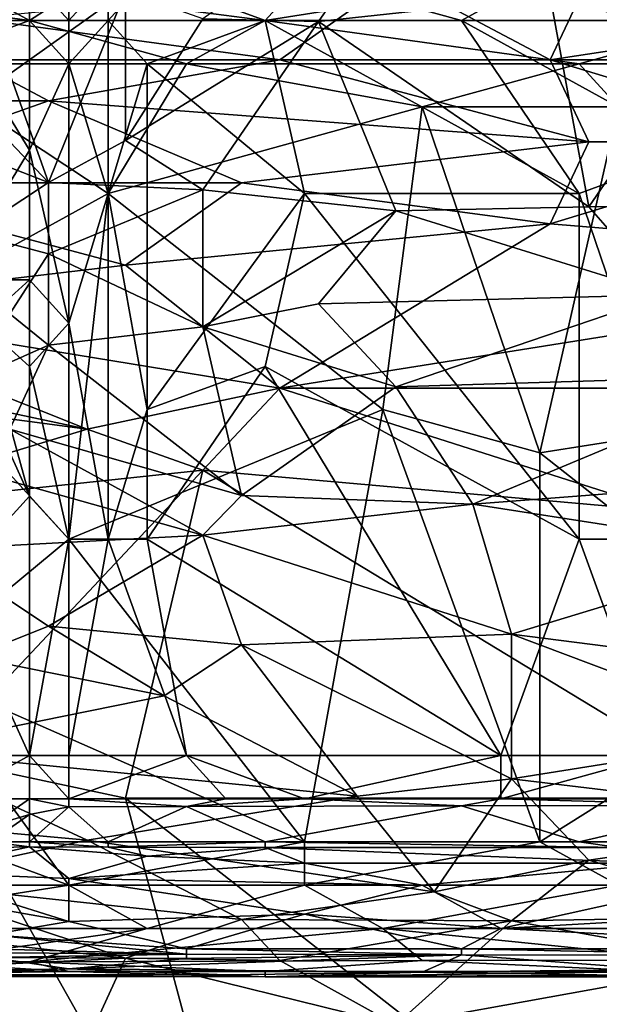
# Model space of a CAD drawing. Extents: x -0.375 to 0.375, y -0.309 to 0.309.
# Tile 100 of 226: x -0.183 to -0.151, y 0.156 to 0.21. Entities that reach past the tile are written whole.
import ezdxf

# ---------------------------------------------------------------- set-up
doc = ezdxf.new("R2010")
doc.units = 0

msp = doc.modelspace()

# ---------------------------------------------------------------- linework, layer by layer
for points in [[(-0.172636, 0.210034, 0.806705), (-0.166323, 0.209893, 0.806569), (-0.160009, 0.218984, 0.820257)], [(-0.166323, 0.209893, 0.806569), (-0.153695, 0.211277, 0.808504), (-0.160009, 0.218984, 0.820257)], [(-0.153695, 0.211277, 0.808504), (-0.145276, 0.208979, 0.804633), (-0.149486, 0.216747, 0.816823)], [(-0.179947, 0.214667, 0.355437), (-0.179947, 0.20995, 0.354046), (-0.182088, 0.212308, 0.353591)], [(-0.179947, 0.214667, 0.355437), (-0.177805, 0.212308, 0.354922), (-0.179947, 0.20995, 0.354046)], [(-0.182088, 0.20995, 0.353197), (-0.186371, 0.212308, 0.350879), (-0.182088, 0.212308, 0.353591)], [(-0.186371, 0.20995, 0.350547), (-0.186371, 0.212308, 0.350879), (-0.182088, 0.20995, 0.353197)], [(-0.185264, 0.210067, 0.450405), (-0.162113, 0.212272, 0.450838), (-0.168427, 0.207797, 0.449093)], [(-0.182088, 0.20995, 0.353197), (-0.182088, 0.212308, 0.353591), (-0.179947, 0.20995, 0.354046)], [(-0.179947, 0.20995, 0.354046), (-0.177805, 0.212308, 0.354922), (-0.177805, 0.20995, 0.354429)], [(-0.177805, 0.20995, 0.354429), (-0.175664, 0.212308, 0.355015), (-0.169239, 0.20995, 0.354312)], [(-0.175664, 0.212308, 0.355015), (-0.177805, 0.20995, 0.354429), (-0.177805, 0.212308, 0.354922)], [(-0.169239, 0.20995, 0.354312), (-0.175664, 0.212308, 0.355015), (-0.167098, 0.212308, 0.354598)], [(-0.169239, 0.20995, 0.354312), (-0.167098, 0.212308, 0.354598), (-0.158531, 0.20995, 0.35427)], [(-0.162113, 0.212272, 0.450838), (-0.153695, 0.207797, 0.44877), (-0.168427, 0.207797, 0.449093)], [(-0.158531, 0.20995, 0.35427), (-0.167098, 0.212308, 0.354598), (-0.154248, 0.212308, 0.35448)], [(-0.15159, 0.212272, 0.450444), (-0.153695, 0.207797, 0.44877), (-0.162113, 0.212272, 0.450838)], [(-0.158531, 0.20995, 0.35427), (-0.154248, 0.212308, 0.35448), (-0.141399, 0.20995, 0.354267)], [(-0.141399, 0.20995, 0.354267), (-0.154248, 0.212308, 0.35448), (-0.139258, 0.212308, 0.354432)], [(-0.153695, 0.207797, 0.44877), (-0.15159, 0.212272, 0.450444), (-0.138963, 0.210034, 0.449167)], [(-0.201362, 0.20995, 0.449639), (-0.182088, 0.20995, 0.449585), (-0.192796, 0.21144, 0.447849)], [(-0.192796, 0.21144, 0.447849), (-0.182088, 0.20995, 0.449585), (-0.179947, 0.211342, 0.447849)], [(-0.185264, 0.210034, 0.804172), (-0.18316, 0.207041, 0.800761), (-0.176846, 0.211543, 0.808504)], [(-0.181055, 0.201108, 0.793019), (-0.176846, 0.211543, 0.808504), (-0.18316, 0.207041, 0.800761)], [(-0.182088, 0.20995, 0.449585), (-0.169239, 0.20995, 0.449578), (-0.179947, 0.211342, 0.447849)], [(-0.181055, 0.201108, 0.793019), (-0.176846, 0.20341, 0.79689), (-0.176846, 0.211543, 0.808504)], [(-0.179947, 0.211342, 0.447849), (-0.169239, 0.20995, 0.449578), (-0.160673, 0.211316, 0.447849)], [(-0.176846, 0.211543, 0.808504), (-0.176846, 0.20341, 0.79689), (-0.172636, 0.210034, 0.806705)], [(-0.169239, 0.20995, 0.449578), (-0.143541, 0.20995, 0.449589), (-0.160673, 0.211316, 0.447849)], [(-0.153695, 0.211277, 0.808504), (-0.166323, 0.209893, 0.806569), (-0.15159, 0.199777, 0.791083)], [(-0.160673, 0.211316, 0.447849), (-0.143541, 0.20995, 0.449589), (-0.137116, 0.21134, 0.447849)], [(-0.15159, 0.199777, 0.791083), (-0.145276, 0.208979, 0.804633), (-0.153695, 0.211277, 0.808504)], [(-0.185264, 0.207797, 0.449368), (-0.185264, 0.210067, 0.450405), (-0.168427, 0.207797, 0.449093)], [(-0.172636, 0.210034, 0.806705), (-0.176846, 0.20341, 0.79689), (-0.166323, 0.209893, 0.806569)], [(-0.153695, 0.207797, 0.44877), (-0.138963, 0.210034, 0.449167), (-0.126335, 0.207797, 0.448193)], [(-0.188513, 0.207591, 0.449903), (-0.182088, 0.20995, 0.449585), (-0.201362, 0.20995, 0.449639)], [(-0.188513, 0.207591, 0.449903), (-0.173522, 0.207591, 0.449924), (-0.182088, 0.20995, 0.449585)], [(-0.182088, 0.202874, 0.352754), (-0.186371, 0.20995, 0.350547), (-0.182088, 0.20995, 0.353197)], [(-0.186371, 0.20995, 0.350547), (-0.182088, 0.202874, 0.352754), (-0.186371, 0.195798, 0.349755)], [(-0.173522, 0.207591, 0.449924), (-0.169239, 0.20995, 0.449578), (-0.182088, 0.20995, 0.449585)], [(-0.179947, 0.207591, 0.353897), (-0.182088, 0.20995, 0.353197), (-0.179947, 0.20995, 0.354046)], [(-0.182088, 0.202874, 0.352754), (-0.182088, 0.20995, 0.353197), (-0.179947, 0.207591, 0.353897)], [(-0.179947, 0.207591, 0.353897), (-0.179947, 0.20995, 0.354046), (-0.177805, 0.20995, 0.354429)], [(-0.177805, 0.200515, 0.354163), (-0.179947, 0.207591, 0.353897), (-0.177805, 0.20995, 0.354429)], [(-0.175664, 0.207591, 0.354362), (-0.177805, 0.20995, 0.354429), (-0.169239, 0.20995, 0.354312)], [(-0.177805, 0.200515, 0.354163), (-0.177805, 0.20995, 0.354429), (-0.175664, 0.207591, 0.354362)], [(-0.166323, 0.209893, 0.806569), (-0.176846, 0.20341, 0.79689), (-0.172636, 0.200715, 0.793019)], [(-0.167098, 0.200515, 0.35432), (-0.175664, 0.207591, 0.354362), (-0.169239, 0.20995, 0.354312)], [(-0.173522, 0.207591, 0.449924), (-0.152107, 0.207591, 0.44991), (-0.169239, 0.20995, 0.449578)], [(-0.172636, 0.200715, 0.793019), (-0.162113, 0.19956, 0.791083), (-0.166323, 0.209893, 0.806569)], [(-0.152107, 0.207591, 0.44991), (-0.143541, 0.20995, 0.449589), (-0.169239, 0.20995, 0.449578)], [(-0.152107, 0.200515, 0.354293), (-0.169239, 0.20995, 0.354312), (-0.158531, 0.20995, 0.35427)], [(-0.169239, 0.20995, 0.354312), (-0.152107, 0.200515, 0.354293), (-0.167098, 0.200515, 0.35432)], [(-0.166323, 0.209893, 0.806569), (-0.162113, 0.19956, 0.791083), (-0.15159, 0.199777, 0.791083)], [(-0.145682, 0.202874, 0.354311), (-0.158531, 0.20995, 0.35427), (-0.141399, 0.20995, 0.354267)], [(-0.152107, 0.200515, 0.354293), (-0.158531, 0.20995, 0.35427), (-0.145682, 0.202874, 0.354311)], [(-0.152107, 0.207591, 0.44991), (-0.143541, 0.207591, 0.449928), (-0.143541, 0.20995, 0.449589)], [(-0.145276, 0.208979, 0.804633), (-0.15159, 0.199777, 0.791083), (-0.128439, 0.200172, 0.791083)], [(-0.199997, 0.20556, 0.448582), (-0.185264, 0.207797, 0.449368), (-0.181055, 0.20556, 0.448494)], [(-0.190655, 0.19344, 0.449918), (-0.177805, 0.200515, 0.449921), (-0.188513, 0.207591, 0.449903)], [(-0.177805, 0.200515, 0.449921), (-0.173522, 0.207591, 0.449924), (-0.188513, 0.207591, 0.449903)], [(-0.185264, 0.207797, 0.449368), (-0.168427, 0.207797, 0.449093), (-0.181055, 0.20556, 0.448494)], [(-0.179947, 0.19344, 0.353584), (-0.182088, 0.202874, 0.352754), (-0.179947, 0.207591, 0.353897)], [(-0.168427, 0.207797, 0.449093), (-0.15159, 0.203322, 0.447509), (-0.181055, 0.20556, 0.448494)], [(-0.179947, 0.19344, 0.353584), (-0.179947, 0.207591, 0.353897), (-0.177805, 0.200515, 0.354163)], [(-0.177805, 0.200515, 0.449921), (-0.160673, 0.205233, 0.449938), (-0.173522, 0.207591, 0.449924)], [(-0.175664, 0.188723, 0.354239), (-0.177805, 0.200515, 0.354163), (-0.175664, 0.207591, 0.354362)], [(-0.175664, 0.188723, 0.354239), (-0.175664, 0.207591, 0.354362), (-0.167098, 0.200515, 0.35432)], [(-0.160673, 0.205233, 0.449938), (-0.152107, 0.207591, 0.44991), (-0.173522, 0.207591, 0.449924)], [(-0.153695, 0.207797, 0.44877), (-0.15159, 0.203322, 0.447509), (-0.168427, 0.207797, 0.449093)], [(-0.160673, 0.205233, 0.449938), (-0.149965, 0.205233, 0.449936), (-0.152107, 0.207591, 0.44991)], [(-0.153695, 0.207797, 0.44877), (-0.126335, 0.207797, 0.448193), (-0.138963, 0.203322, 0.447343)], [(-0.138963, 0.203322, 0.447343), (-0.15159, 0.203322, 0.447509), (-0.153695, 0.207797, 0.44877)], [(-0.149965, 0.205233, 0.449936), (-0.143541, 0.207591, 0.449928), (-0.152107, 0.207591, 0.44991)], [(-0.181055, 0.201108, 0.793019), (-0.18316, 0.207041, 0.800761), (-0.18316, 0.203322, 0.795468)], [(-0.181055, 0.20556, 0.448494), (-0.193683, 0.201085, 0.447253), (-0.199997, 0.20556, 0.448582)], [(-0.170532, 0.201085, 0.447199), (-0.193683, 0.201085, 0.447253), (-0.181055, 0.20556, 0.448494)], [(-0.170532, 0.201085, 0.447199), (-0.181055, 0.20556, 0.448494), (-0.15159, 0.203322, 0.447509)], [(-0.162815, 0.188723, 0.449932), (-0.160673, 0.205233, 0.449938), (-0.177805, 0.200515, 0.449921)], [(-0.162815, 0.188723, 0.449932), (-0.154248, 0.186364, 0.449936), (-0.160673, 0.205233, 0.449938)], [(-0.154248, 0.186364, 0.449936), (-0.149965, 0.205233, 0.449936), (-0.160673, 0.205233, 0.449938)], [(-0.139258, 0.188723, 0.449943), (-0.149965, 0.205233, 0.449936), (-0.154248, 0.186364, 0.449936)], [(-0.185264, 0.202747, 0.793019), (-0.181055, 0.201108, 0.793019), (-0.18316, 0.203322, 0.795468)], [(-0.181055, 0.201108, 0.793019), (-0.172636, 0.200715, 0.793019), (-0.176846, 0.20341, 0.79689)], [(-0.170532, 0.201085, 0.447199), (-0.15159, 0.203322, 0.447509), (-0.153695, 0.198847, 0.446666)], [(-0.153695, 0.198847, 0.446666), (-0.138963, 0.203322, 0.447343), (-0.126335, 0.19661, 0.446174)], [(-0.153695, 0.198847, 0.446666), (-0.15159, 0.203322, 0.447509), (-0.138963, 0.203322, 0.447343)], [(-0.182088, 0.202874, 0.352754), (-0.182088, 0.195798, 0.352568), (-0.186371, 0.195798, 0.349755)], [(-0.185264, 0.202747, 0.793019), (-0.185264, 0.198331, 0.787212), (-0.181055, 0.201108, 0.793019)], [(-0.182088, 0.195798, 0.352568), (-0.182088, 0.202874, 0.352754), (-0.179947, 0.19344, 0.353584)], [(-0.145682, 0.181647, 0.354277), (-0.152107, 0.200515, 0.354293), (-0.145682, 0.202874, 0.354311)], [(-0.193683, 0.201085, 0.447253), (-0.176846, 0.19661, 0.446421), (-0.195787, 0.194372, 0.446006)], [(-0.176846, 0.19661, 0.446421), (-0.193683, 0.201085, 0.447253), (-0.170532, 0.201085, 0.447199)], [(-0.185264, 0.198331, 0.787212), (-0.181055, 0.197217, 0.787212), (-0.181055, 0.201108, 0.793019)], [(-0.172636, 0.200715, 0.793019), (-0.181055, 0.201108, 0.793019), (-0.181055, 0.197217, 0.787212)], [(-0.170532, 0.201085, 0.447199), (-0.153695, 0.198847, 0.446666), (-0.176846, 0.19661, 0.446421)], [(-0.179947, 0.181647, 0.449929), (-0.177805, 0.200515, 0.449921), (-0.190655, 0.19344, 0.449918)], [(-0.172636, 0.193239, 0.781405), (-0.172636, 0.200715, 0.793019), (-0.181055, 0.197217, 0.787212)], [(-0.179947, 0.181647, 0.449929), (-0.162815, 0.188723, 0.449932), (-0.177805, 0.200515, 0.449921)], [(-0.177805, 0.181647, 0.354164), (-0.179947, 0.19344, 0.353584), (-0.177805, 0.200515, 0.354163)], [(-0.177805, 0.181647, 0.354164), (-0.177805, 0.200515, 0.354163), (-0.175664, 0.188723, 0.354239)], [(-0.169239, 0.191081, 0.354282), (-0.175664, 0.188723, 0.354239), (-0.167098, 0.200515, 0.35432)], [(-0.162113, 0.19956, 0.791083), (-0.172636, 0.200715, 0.793019), (-0.172636, 0.193239, 0.781405)], [(-0.152107, 0.181647, 0.35428), (-0.169239, 0.191081, 0.354282), (-0.167098, 0.200515, 0.35432)], [(-0.152107, 0.181647, 0.35428), (-0.167098, 0.200515, 0.35432), (-0.152107, 0.200515, 0.354293)], [(-0.145682, 0.181647, 0.354277), (-0.152107, 0.181647, 0.35428), (-0.152107, 0.200515, 0.354293)], [(-0.147381, 0.194976, 0.78334), (-0.128439, 0.200172, 0.791083), (-0.15159, 0.199777, 0.791083)], [(-0.172636, 0.193239, 0.781405), (-0.166323, 0.194497, 0.78334), (-0.162113, 0.19956, 0.791083)], [(-0.166323, 0.194497, 0.78334), (-0.147381, 0.194976, 0.78334), (-0.162113, 0.19956, 0.791083)], [(-0.15159, 0.199777, 0.791083), (-0.162113, 0.19956, 0.791083), (-0.147381, 0.194976, 0.78334)], [(-0.176846, 0.19661, 0.446421), (-0.153695, 0.198847, 0.446666), (-0.168427, 0.189897, 0.445633)], [(-0.168427, 0.189897, 0.445633), (-0.153695, 0.198847, 0.446666), (-0.126335, 0.19661, 0.446174)], [(-0.181055, 0.197217, 0.787212), (-0.185264, 0.198331, 0.787212), (-0.18316, 0.193948, 0.781405)], [(-0.18316, 0.193948, 0.781405), (-0.181055, 0.19224, 0.779469), (-0.181055, 0.197217, 0.787212)], [(-0.181055, 0.19224, 0.779469), (-0.172636, 0.193239, 0.781405), (-0.181055, 0.197217, 0.787212)], [(-0.195787, 0.194372, 0.446006), (-0.176846, 0.19661, 0.446421), (-0.168427, 0.189897, 0.445633)], [(-0.168427, 0.189897, 0.445633), (-0.126335, 0.19661, 0.446174), (-0.130544, 0.189897, 0.445587)], [(-0.186371, 0.195798, 0.349755), (-0.182088, 0.195798, 0.352568), (-0.184707, 0.19344, 0.350939)], [(-0.184707, 0.19344, 0.350939), (-0.182088, 0.195798, 0.352568), (-0.182088, 0.191081, 0.352558)], [(-0.182088, 0.191081, 0.352558), (-0.182088, 0.195798, 0.352568), (-0.179947, 0.19344, 0.353584)], [(-0.147381, 0.194976, 0.78334), (-0.166323, 0.194497, 0.78334), (-0.162113, 0.189958, 0.775598)], [(-0.162113, 0.189958, 0.775598), (-0.141067, 0.190602, 0.775598), (-0.147381, 0.194976, 0.78334)], [(-0.166323, 0.194497, 0.78334), (-0.172636, 0.193239, 0.781405), (-0.162113, 0.189958, 0.775598)], [(-0.17895, 0.18766, 0.445482), (-0.199997, 0.192135, 0.445693), (-0.195787, 0.194372, 0.446006)], [(-0.17895, 0.18766, 0.445482), (-0.195787, 0.194372, 0.446006), (-0.168427, 0.189897, 0.445633)], [(-0.185264, 0.190369, 0.775598), (-0.181055, 0.19224, 0.779469), (-0.18316, 0.193948, 0.781405)], [(-0.188513, 0.174571, 0.449892), (-0.179947, 0.181647, 0.449929), (-0.190655, 0.19344, 0.449918)], [(-0.184707, 0.19344, 0.350939), (-0.182088, 0.184005, 0.352795), (-0.186371, 0.19344, 0.34971)], [(-0.182088, 0.184005, 0.352795), (-0.186371, 0.179288, 0.350412), (-0.186371, 0.19344, 0.34971)], [(-0.182088, 0.184005, 0.352795), (-0.184707, 0.19344, 0.350939), (-0.182088, 0.191081, 0.352558)], [(-0.179947, 0.181647, 0.3538), (-0.182088, 0.191081, 0.352558), (-0.179947, 0.19344, 0.353584)], [(-0.179947, 0.181647, 0.3538), (-0.179947, 0.19344, 0.353584), (-0.177805, 0.181647, 0.354164)], [(-0.172636, 0.193239, 0.781405), (-0.181055, 0.19224, 0.779469), (-0.170532, 0.184028, 0.765919)], [(-0.170532, 0.184028, 0.765919), (-0.162113, 0.189958, 0.775598), (-0.172636, 0.193239, 0.781405)], [(-0.195787, 0.189897, 0.445554), (-0.199997, 0.192135, 0.445693), (-0.17895, 0.18766, 0.445482)], [(-0.181055, 0.19224, 0.779469), (-0.185264, 0.190369, 0.775598), (-0.18316, 0.18766, 0.772128)], [(-0.18316, 0.18766, 0.772128), (-0.170532, 0.184028, 0.765919), (-0.181055, 0.19224, 0.779469)], [(-0.182088, 0.184005, 0.352795), (-0.182088, 0.191081, 0.352558), (-0.179947, 0.181647, 0.3538)], [(-0.175664, 0.181647, 0.35427), (-0.175664, 0.188723, 0.354239), (-0.169239, 0.191081, 0.354282)], [(-0.175664, 0.181647, 0.35427), (-0.169239, 0.191081, 0.354282), (-0.15639, 0.169854, 0.354227)], [(-0.15639, 0.169854, 0.354227), (-0.169239, 0.191081, 0.354282), (-0.152107, 0.181647, 0.35428)], [(-0.157904, 0.183561, 0.763984), (-0.141067, 0.190602, 0.775598), (-0.162113, 0.189958, 0.775598)], [(-0.141067, 0.190602, 0.775598), (-0.157904, 0.183561, 0.763984), (-0.132649, 0.185506, 0.765919)], [(-0.193683, 0.183185, 0.445243), (-0.195787, 0.189897, 0.445554), (-0.17895, 0.18766, 0.445482)], [(-0.17895, 0.18766, 0.445482), (-0.168427, 0.189897, 0.445633), (-0.172636, 0.185422, 0.445361)], [(-0.172636, 0.185422, 0.445361), (-0.168427, 0.189897, 0.445633), (-0.147381, 0.183185, 0.445298)], [(-0.170532, 0.184028, 0.765919), (-0.157904, 0.183561, 0.763984), (-0.162113, 0.189958, 0.775598)], [(-0.147381, 0.183185, 0.445298), (-0.168427, 0.189897, 0.445633), (-0.130544, 0.189897, 0.445587)], [(-0.167098, 0.165137, 0.449899), (-0.162815, 0.188723, 0.449932), (-0.179947, 0.181647, 0.449929)], [(-0.175664, 0.181647, 0.35427), (-0.177805, 0.181647, 0.354164), (-0.175664, 0.188723, 0.354239)], [(-0.154248, 0.165137, 0.449878), (-0.162815, 0.188723, 0.449932), (-0.167098, 0.165137, 0.449899)], [(-0.154248, 0.165137, 0.449878), (-0.154248, 0.186364, 0.449936), (-0.162815, 0.188723, 0.449932)], [(-0.139258, 0.174571, 0.449925), (-0.139258, 0.188723, 0.449943), (-0.154248, 0.186364, 0.449936)], [(-0.172636, 0.185422, 0.445361), (-0.193683, 0.183185, 0.445243), (-0.17895, 0.18766, 0.445482)], [(-0.185264, 0.185422, 0.7685), (-0.172636, 0.181865, 0.762048), (-0.18316, 0.18766, 0.772128)], [(-0.172636, 0.181865, 0.762048), (-0.170532, 0.184028, 0.765919), (-0.18316, 0.18766, 0.772128)], [(-0.154248, 0.165137, 0.449878), (-0.139258, 0.174571, 0.449925), (-0.154248, 0.186364, 0.449936)], [(-0.187369, 0.16976, 0.445004), (-0.193683, 0.183185, 0.445243), (-0.172636, 0.185422, 0.445361)], [(-0.187369, 0.181085, 0.760112), (-0.172636, 0.181865, 0.762048), (-0.185264, 0.185422, 0.7685)], [(-0.176846, 0.167523, 0.444983), (-0.187369, 0.16976, 0.445004), (-0.172636, 0.185422, 0.445361)], [(-0.176846, 0.167523, 0.444983), (-0.172636, 0.185422, 0.445361), (-0.143172, 0.167523, 0.445012)], [(-0.143172, 0.167523, 0.445012), (-0.172636, 0.185422, 0.445361), (-0.147381, 0.183185, 0.445298)], [(-0.141067, 0.180948, 0.757939), (-0.132649, 0.185506, 0.765919), (-0.157904, 0.183561, 0.763984)], [(-0.182088, 0.169854, 0.353274), (-0.186371, 0.179288, 0.350412), (-0.182088, 0.184005, 0.352795)], [(-0.182088, 0.169854, 0.353274), (-0.182088, 0.184005, 0.352795), (-0.179947, 0.181647, 0.3538)], [(-0.170532, 0.184028, 0.765919), (-0.172636, 0.181865, 0.762048), (-0.157904, 0.183561, 0.763984)], [(-0.157904, 0.183561, 0.763984), (-0.172636, 0.181865, 0.762048), (-0.155799, 0.176473, 0.750835)], [(-0.141067, 0.180948, 0.757939), (-0.157904, 0.183561, 0.763984), (-0.155799, 0.176473, 0.750835)], [(-0.167098, 0.165137, 0.449899), (-0.179947, 0.181647, 0.449929), (-0.188513, 0.174571, 0.449892)], [(-0.172636, 0.181865, 0.762048), (-0.187369, 0.181085, 0.760112), (-0.181055, 0.176911, 0.75237)], [(-0.179947, 0.169854, 0.353929), (-0.182088, 0.169854, 0.353274), (-0.179947, 0.181647, 0.3538)], [(-0.181055, 0.176911, 0.75237), (-0.170532, 0.175898, 0.750434), (-0.172636, 0.181865, 0.762048)], [(-0.179947, 0.169854, 0.353929), (-0.179947, 0.181647, 0.3538), (-0.177805, 0.181647, 0.354164)], [(-0.173522, 0.169854, 0.354147), (-0.179947, 0.169854, 0.353929), (-0.177805, 0.181647, 0.354164)], [(-0.173522, 0.169854, 0.354147), (-0.177805, 0.181647, 0.354164), (-0.175664, 0.181647, 0.35427)], [(-0.173522, 0.169854, 0.354147), (-0.175664, 0.181647, 0.35427), (-0.15639, 0.169854, 0.354227)], [(-0.155799, 0.176473, 0.750835), (-0.172636, 0.181865, 0.762048), (-0.170532, 0.175898, 0.750434)], [(-0.15639, 0.169854, 0.354227), (-0.152107, 0.181647, 0.35428), (-0.147824, 0.169854, 0.354252)], [(-0.147824, 0.169854, 0.354252), (-0.152107, 0.181647, 0.35428), (-0.145682, 0.181647, 0.354277)], [(-0.181055, 0.176911, 0.75237), (-0.187369, 0.181085, 0.760112), (-0.185264, 0.175231, 0.748498)], [(-0.155799, 0.176473, 0.750835), (-0.136858, 0.174046, 0.744627), (-0.141067, 0.180948, 0.757939)], [(-0.186371, 0.169854, 0.350884), (-0.186371, 0.179288, 0.350412), (-0.182088, 0.169854, 0.353274)], [(-0.185264, 0.175231, 0.748498), (-0.174741, 0.17311, 0.744627), (-0.181055, 0.176911, 0.75237)], [(-0.181055, 0.176911, 0.75237), (-0.174741, 0.17311, 0.744627), (-0.170532, 0.175898, 0.750434)], [(-0.170532, 0.175898, 0.750434), (-0.155799, 0.168574, 0.734949), (-0.155799, 0.176473, 0.750835)], [(-0.141067, 0.170929, 0.73882), (-0.155799, 0.176473, 0.750835), (-0.155799, 0.168574, 0.734949)], [(-0.155799, 0.176473, 0.750835), (-0.141067, 0.170929, 0.73882), (-0.136858, 0.174046, 0.744627)], [(-0.170532, 0.175898, 0.750434), (-0.174741, 0.17311, 0.744627), (-0.164218, 0.167643, 0.733013)], [(-0.164218, 0.167643, 0.733013), (-0.155799, 0.168574, 0.734949), (-0.170532, 0.175898, 0.750434)], [(-0.189473, 0.170121, 0.736884), (-0.174741, 0.17311, 0.744627), (-0.185264, 0.175231, 0.748498)], [(-0.179947, 0.162778, 0.449891), (-0.188513, 0.174571, 0.449892), (-0.199221, 0.169854, 0.449888)], [(-0.179947, 0.162778, 0.449891), (-0.167098, 0.165137, 0.449899), (-0.188513, 0.174571, 0.449892)], [(-0.149965, 0.162778, 0.449844), (-0.139258, 0.174571, 0.449925), (-0.154248, 0.165137, 0.449878)], [(-0.189473, 0.170121, 0.736884), (-0.164218, 0.167643, 0.733013), (-0.174741, 0.17311, 0.744627)], [(-0.141067, 0.170929, 0.73882), (-0.155799, 0.168574, 0.734949), (-0.136858, 0.166307, 0.729142)], [(-0.202101, 0.165285, 0.444943), (-0.187369, 0.16976, 0.445004), (-0.168427, 0.136198, 0.444843)], [(-0.197079, 0.162778, 0.44991), (-0.179947, 0.162778, 0.449891), (-0.199221, 0.169854, 0.449888)], [(-0.17895, 0.165226, 0.727206), (-0.189473, 0.170121, 0.736884), (-0.195787, 0.166765, 0.729142)], [(-0.17895, 0.165226, 0.727206), (-0.164218, 0.167643, 0.733013), (-0.189473, 0.170121, 0.736884)], [(-0.168427, 0.136198, 0.444843), (-0.187369, 0.16976, 0.445004), (-0.176846, 0.167523, 0.444983)], [(-0.182088, 0.169854, 0.353274), (-0.182088, 0.167495, 0.353917), (-0.186371, 0.167495, 0.35174)], [(-0.182088, 0.169854, 0.353274), (-0.186371, 0.167495, 0.35174), (-0.186371, 0.169854, 0.350884)], [(-0.182088, 0.167495, 0.353917), (-0.182088, 0.169854, 0.353274), (-0.179947, 0.167495, 0.354412)], [(-0.179947, 0.167495, 0.354412), (-0.182088, 0.169854, 0.353274), (-0.179947, 0.169854, 0.353929)], [(-0.179947, 0.167495, 0.354412), (-0.173522, 0.169854, 0.354147), (-0.171381, 0.167495, 0.354459)], [(-0.179947, 0.167495, 0.354412), (-0.179947, 0.169854, 0.353929), (-0.173522, 0.169854, 0.354147)], [(-0.167098, 0.167495, 0.354481), (-0.173522, 0.169854, 0.354147), (-0.15639, 0.169854, 0.354227)], [(-0.171381, 0.167495, 0.354459), (-0.173522, 0.169854, 0.354147), (-0.167098, 0.167495, 0.354481)], [(-0.167098, 0.167495, 0.354481), (-0.15639, 0.169854, 0.354227), (-0.15639, 0.167495, 0.354472)], [(-0.15639, 0.167495, 0.354472), (-0.147824, 0.169854, 0.354252), (-0.139258, 0.167495, 0.354486)], [(-0.15639, 0.167495, 0.354472), (-0.15639, 0.169854, 0.354227), (-0.147824, 0.169854, 0.354252)], [(-0.155799, 0.168574, 0.734949), (-0.164218, 0.167643, 0.733013), (-0.160009, 0.162418, 0.721399)], [(-0.15159, 0.164135, 0.72527), (-0.155799, 0.168574, 0.734949), (-0.160009, 0.162418, 0.721399)], [(-0.136858, 0.166307, 0.729142), (-0.155799, 0.168574, 0.734949), (-0.15159, 0.164135, 0.72527)], [(-0.160009, 0.162418, 0.721399), (-0.164218, 0.167643, 0.733013), (-0.17895, 0.165226, 0.727206)], [(-0.182088, 0.167495, 0.353917), (-0.18423, 0.16599, 0.354816), (-0.186371, 0.167495, 0.35174)], [(-0.182088, 0.166628, 0.354816), (-0.18423, 0.16599, 0.354816), (-0.182088, 0.167495, 0.353917)], [(-0.179947, 0.167495, 0.354412), (-0.179947, 0.167055, 0.354816), (-0.182088, 0.167495, 0.353917)], [(-0.179947, 0.167055, 0.354816), (-0.182088, 0.166628, 0.354816), (-0.182088, 0.167495, 0.353917)], [(-0.182088, 0.165137, 0.357836), (-0.179947, 0.167055, 0.354816), (-0.177805, 0.165137, 0.357901)], [(-0.182088, 0.166628, 0.354816), (-0.179947, 0.167055, 0.354816), (-0.182088, 0.165137, 0.357836)], [(-0.171381, 0.167495, 0.354459), (-0.173522, 0.167078, 0.354816), (-0.179947, 0.167495, 0.354412)], [(-0.173522, 0.167078, 0.354816), (-0.179947, 0.167055, 0.354816), (-0.179947, 0.167495, 0.354412)], [(-0.179947, 0.167055, 0.354816), (-0.173522, 0.167078, 0.354816), (-0.177805, 0.165137, 0.357901)], [(-0.177805, 0.165137, 0.357901), (-0.173522, 0.167078, 0.354816), (-0.169239, 0.165137, 0.357798)], [(-0.136858, 0.136198, 0.444826), (-0.176846, 0.167523, 0.444983), (-0.143172, 0.167523, 0.445012)], [(-0.168427, 0.136198, 0.444843), (-0.176846, 0.167523, 0.444983), (-0.136858, 0.136198, 0.444826)], [(-0.158531, 0.167099, 0.354816), (-0.173522, 0.167078, 0.354816), (-0.167098, 0.167495, 0.354481)], [(-0.167098, 0.167495, 0.354481), (-0.173522, 0.167078, 0.354816), (-0.171381, 0.167495, 0.354459)], [(-0.173522, 0.167078, 0.354816), (-0.158531, 0.167099, 0.354816), (-0.169239, 0.165137, 0.357798)], [(-0.169239, 0.165137, 0.357798), (-0.158531, 0.167099, 0.354816), (-0.152107, 0.165137, 0.357798)], [(-0.15639, 0.167495, 0.354472), (-0.158531, 0.167099, 0.354816), (-0.167098, 0.167495, 0.354481)], [(-0.143541, 0.167127, 0.354816), (-0.158531, 0.167099, 0.354816), (-0.15639, 0.167495, 0.354472)], [(-0.158531, 0.167099, 0.354816), (-0.143541, 0.167127, 0.354816), (-0.152107, 0.165137, 0.357798)], [(-0.139258, 0.167495, 0.354486), (-0.143541, 0.167127, 0.354816), (-0.15639, 0.167495, 0.354472)], [(-0.152107, 0.165137, 0.357798), (-0.143541, 0.167127, 0.354816), (-0.145682, 0.165137, 0.357818)], [(-0.195787, 0.166765, 0.729142), (-0.189473, 0.162949, 0.721399), (-0.17895, 0.165226, 0.727206)], [(-0.18423, 0.16599, 0.354816), (-0.182088, 0.166628, 0.354816), (-0.18423, 0.165137, 0.357349)], [(-0.18423, 0.165137, 0.357349), (-0.182088, 0.166628, 0.354816), (-0.182088, 0.165137, 0.357836)], [(-0.15159, 0.164135, 0.72527), (-0.141067, 0.161065, 0.717528), (-0.136858, 0.166307, 0.729142)], [(-0.195787, 0.140673, 0.444824), (-0.202101, 0.165285, 0.444943), (-0.168427, 0.136198, 0.444843)], [(-0.17895, 0.165226, 0.727206), (-0.189473, 0.162949, 0.721399), (-0.170532, 0.160912, 0.717528)], [(-0.182088, 0.164878, 0.358692), (-0.186371, 0.164774, 0.358692), (-0.18423, 0.165137, 0.357349)], [(-0.182088, 0.165137, 0.357836), (-0.182088, 0.164878, 0.358692), (-0.18423, 0.165137, 0.357349)], [(-0.177805, 0.165137, 0.357901), (-0.177805, 0.164856, 0.358692), (-0.182088, 0.165137, 0.357836)], [(-0.177805, 0.164856, 0.358692), (-0.182088, 0.164878, 0.358692), (-0.182088, 0.165137, 0.357836)], [(-0.167098, 0.162778, 0.449859), (-0.167098, 0.165137, 0.449899), (-0.179947, 0.162778, 0.449891)], [(-0.170532, 0.160912, 0.717528), (-0.160009, 0.162418, 0.721399), (-0.17895, 0.165226, 0.727206)], [(-0.169239, 0.165137, 0.357798), (-0.177805, 0.164856, 0.358692), (-0.177805, 0.165137, 0.357901)], [(-0.169239, 0.164828, 0.358692), (-0.177805, 0.164856, 0.358692), (-0.169239, 0.165137, 0.357798)], [(-0.152107, 0.165137, 0.357798), (-0.149965, 0.164828, 0.358692), (-0.169239, 0.165137, 0.357798)], [(-0.149965, 0.164828, 0.358692), (-0.169239, 0.164828, 0.358692), (-0.169239, 0.165137, 0.357798)], [(-0.167098, 0.162778, 0.449859), (-0.149965, 0.162778, 0.449844), (-0.154248, 0.165137, 0.449878)], [(-0.167098, 0.162778, 0.449859), (-0.154248, 0.165137, 0.449878), (-0.167098, 0.165137, 0.449899)], [(-0.145682, 0.165137, 0.357818), (-0.149965, 0.164828, 0.358692), (-0.152107, 0.165137, 0.357798)], [(-0.188513, 0.163495, 0.370321), (-0.182088, 0.164878, 0.358692), (-0.179947, 0.163137, 0.374198)], [(-0.186371, 0.164774, 0.358692), (-0.182088, 0.164878, 0.358692), (-0.188513, 0.163495, 0.370321)], [(-0.182088, 0.164878, 0.358692), (-0.177805, 0.164856, 0.358692), (-0.175664, 0.164369, 0.362569)], [(-0.179947, 0.163137, 0.374198), (-0.182088, 0.164878, 0.358692), (-0.175664, 0.164369, 0.362569)], [(-0.175664, 0.164369, 0.362569), (-0.167098, 0.163975, 0.366445), (-0.179947, 0.163137, 0.374198)], [(-0.177805, 0.164856, 0.358692), (-0.169239, 0.164828, 0.358692), (-0.175664, 0.164369, 0.362569)], [(-0.175664, 0.164369, 0.362569), (-0.169239, 0.164828, 0.358692), (-0.167098, 0.163975, 0.366445)], [(-0.169239, 0.164828, 0.358692), (-0.149965, 0.164828, 0.358692), (-0.147824, 0.16398, 0.366445)], [(-0.167098, 0.163975, 0.366445), (-0.169239, 0.164828, 0.358692), (-0.147824, 0.16398, 0.366445)], [(-0.167098, 0.163975, 0.366445), (-0.160673, 0.162779, 0.378074), (-0.179947, 0.163137, 0.374198)], [(-0.160673, 0.162779, 0.378074), (-0.167098, 0.163975, 0.366445), (-0.147824, 0.16398, 0.366445)], [(-0.160673, 0.162779, 0.378074), (-0.147824, 0.16398, 0.366445), (-0.145682, 0.162784, 0.378074)], [(-0.160009, 0.162418, 0.721399), (-0.155799, 0.160828, 0.717528), (-0.15159, 0.164135, 0.72527)], [(-0.155799, 0.160828, 0.717528), (-0.141067, 0.161065, 0.717528), (-0.15159, 0.164135, 0.72527)], [(-0.192796, 0.163078, 0.374198), (-0.188513, 0.163495, 0.370321), (-0.179947, 0.160798, 0.397456)], [(-0.179947, 0.160798, 0.397456), (-0.188513, 0.163495, 0.370321), (-0.179947, 0.163137, 0.374198)], [(-0.194938, 0.16042, 0.449478), (-0.179947, 0.162778, 0.449891), (-0.197079, 0.162778, 0.44991)], [(-0.176846, 0.158805, 0.711721), (-0.189473, 0.162949, 0.721399), (-0.195787, 0.160884, 0.715592)], [(-0.194938, 0.16042, 0.449478), (-0.175664, 0.16042, 0.449452), (-0.179947, 0.162778, 0.449891)], [(-0.192796, 0.163078, 0.374198), (-0.179947, 0.160798, 0.397456), (-0.18423, 0.160065, 0.405209)], [(-0.189473, 0.162949, 0.721399), (-0.176846, 0.158805, 0.711721), (-0.170532, 0.160912, 0.717528)], [(-0.179947, 0.163137, 0.374198), (-0.167098, 0.161206, 0.39358), (-0.179947, 0.160798, 0.397456)], [(-0.179947, 0.163137, 0.374198), (-0.160673, 0.162779, 0.378074), (-0.167098, 0.161206, 0.39358)], [(-0.175664, 0.16042, 0.449452), (-0.167098, 0.162778, 0.449859), (-0.179947, 0.162778, 0.449891)], [(-0.175664, 0.16042, 0.449452), (-0.162815, 0.16042, 0.449424), (-0.167098, 0.162778, 0.449859)], [(-0.167098, 0.161206, 0.39358), (-0.160673, 0.162779, 0.378074), (-0.15639, 0.16042, 0.401589)], [(-0.162815, 0.16042, 0.449424), (-0.149965, 0.162778, 0.449844), (-0.167098, 0.162778, 0.449859)], [(-0.162815, 0.16042, 0.449424), (-0.149965, 0.16042, 0.449402), (-0.149965, 0.162778, 0.449844)], [(-0.160673, 0.162779, 0.378074), (-0.145682, 0.162784, 0.378074), (-0.15639, 0.16042, 0.401589)], [(-0.145682, 0.162784, 0.378074), (-0.134974, 0.161613, 0.389703), (-0.15639, 0.16042, 0.401589)], [(-0.170532, 0.160912, 0.717528), (-0.155799, 0.160828, 0.717528), (-0.160009, 0.162418, 0.721399)], [(-0.179947, 0.160798, 0.397456), (-0.167098, 0.161206, 0.39358), (-0.173522, 0.159314, 0.412961)], [(-0.173522, 0.159314, 0.412961), (-0.167098, 0.161206, 0.39358), (-0.158531, 0.159305, 0.412961)], [(-0.167098, 0.161206, 0.39358), (-0.15639, 0.16042, 0.401589), (-0.158531, 0.159305, 0.412961)], [(-0.15639, 0.16042, 0.401589), (-0.134974, 0.161613, 0.389703), (-0.134974, 0.15931, 0.412961)], [(-0.193683, 0.157984, 0.707849), (-0.176846, 0.158805, 0.711721), (-0.195787, 0.160884, 0.715592)], [(-0.179947, 0.160798, 0.397456), (-0.173522, 0.159314, 0.412961), (-0.18423, 0.160065, 0.405209)], [(-0.176846, 0.158805, 0.711721), (-0.168427, 0.158663, 0.711721), (-0.170532, 0.160912, 0.717528)], [(-0.170532, 0.160912, 0.717528), (-0.168427, 0.158663, 0.711721), (-0.155799, 0.160828, 0.717528)], [(-0.168427, 0.158663, 0.711721), (-0.162113, 0.155154, 0.702042), (-0.155799, 0.160828, 0.717528)], [(-0.155799, 0.160828, 0.717528), (-0.162113, 0.155154, 0.702042), (-0.143172, 0.158573, 0.711287)], [(-0.155799, 0.160828, 0.717528), (-0.143172, 0.158573, 0.711287), (-0.141067, 0.161065, 0.717528)], [(-0.194938, 0.16042, 0.449478), (-0.188513, 0.158605, 0.447849), (-0.175664, 0.16042, 0.449452)], [(-0.188513, 0.158605, 0.447849), (-0.182088, 0.158592, 0.447849), (-0.175664, 0.16042, 0.449452)], [(-0.188513, 0.159417, 0.412961), (-0.18423, 0.160065, 0.405209), (-0.173522, 0.159011, 0.416838)], [(-0.173522, 0.159011, 0.416838), (-0.18423, 0.160065, 0.405209), (-0.173522, 0.159314, 0.412961)], [(-0.175664, 0.16042, 0.449452), (-0.182088, 0.158592, 0.447849), (-0.162815, 0.16042, 0.449424)], [(-0.182088, 0.158592, 0.447849), (-0.160673, 0.158662, 0.447849), (-0.162815, 0.16042, 0.449424)], [(-0.162815, 0.16042, 0.449424), (-0.145682, 0.158681, 0.447849), (-0.149965, 0.16042, 0.449402)], [(-0.160673, 0.158662, 0.447849), (-0.145682, 0.158681, 0.447849), (-0.162815, 0.16042, 0.449424)], [(-0.134974, 0.15931, 0.412961), (-0.158531, 0.159305, 0.412961), (-0.15639, 0.16042, 0.401589)], [(-0.188513, 0.159417, 0.412961), (-0.173522, 0.159011, 0.416838), (-0.188513, 0.159123, 0.416838)], [(-0.188513, 0.159123, 0.416838), (-0.173522, 0.159011, 0.416838), (-0.18423, 0.158832, 0.420714)], [(-0.18423, 0.158832, 0.420714), (-0.173522, 0.159011, 0.416838), (-0.173522, 0.158779, 0.420714)], [(-0.173522, 0.159314, 0.412961), (-0.158531, 0.159305, 0.412961), (-0.158531, 0.158981, 0.416838)], [(-0.173522, 0.159011, 0.416838), (-0.173522, 0.159314, 0.412961), (-0.158531, 0.158981, 0.416838)], [(-0.173522, 0.159011, 0.416838), (-0.158531, 0.158981, 0.416838), (-0.173522, 0.158779, 0.420714)], [(-0.158531, 0.159305, 0.412961), (-0.134974, 0.15931, 0.412961), (-0.141399, 0.15896, 0.416838)], [(-0.158531, 0.158981, 0.416838), (-0.158531, 0.159305, 0.412961), (-0.141399, 0.15896, 0.416838)], [(-0.179947, 0.158061, 0.445962), (-0.188513, 0.158605, 0.447849), (-0.199221, 0.158061, 0.445856)], [(-0.176846, 0.158805, 0.711721), (-0.193683, 0.157984, 0.707849), (-0.17895, 0.154232, 0.698171)], [(-0.188513, 0.158066, 0.43622), (-0.18423, 0.158832, 0.420714), (-0.179947, 0.158211, 0.432343)], [(-0.182088, 0.158592, 0.447849), (-0.188513, 0.158605, 0.447849), (-0.179947, 0.158061, 0.445962)], [(-0.18423, 0.158832, 0.420714), (-0.173522, 0.158779, 0.420714), (-0.179947, 0.158211, 0.432343)], [(-0.160673, 0.158662, 0.447849), (-0.182088, 0.158592, 0.447849), (-0.169239, 0.158061, 0.445867)], [(-0.169239, 0.158061, 0.445867), (-0.182088, 0.158592, 0.447849), (-0.179947, 0.158061, 0.445962)], [(-0.179947, 0.158211, 0.432343), (-0.158531, 0.158981, 0.416838), (-0.160673, 0.158025, 0.43622)], [(-0.173522, 0.158779, 0.420714), (-0.158531, 0.158981, 0.416838), (-0.179947, 0.158211, 0.432343)], [(-0.17895, 0.154232, 0.698171), (-0.162113, 0.155154, 0.702042), (-0.176846, 0.158805, 0.711721)], [(-0.176846, 0.158805, 0.711721), (-0.162113, 0.155154, 0.702042), (-0.168427, 0.158663, 0.711721)], [(-0.147824, 0.158061, 0.445848), (-0.160673, 0.158662, 0.447849), (-0.169239, 0.158061, 0.445867)], [(-0.162113, 0.155154, 0.702042), (-0.141067, 0.155215, 0.702042), (-0.143172, 0.158573, 0.711287)], [(-0.160673, 0.158025, 0.43622), (-0.158531, 0.158981, 0.416838), (-0.147824, 0.158186, 0.432343)], [(-0.145682, 0.158681, 0.447849), (-0.160673, 0.158662, 0.447849), (-0.147824, 0.158061, 0.445848)], [(-0.158531, 0.158981, 0.416838), (-0.141399, 0.15896, 0.416838), (-0.147824, 0.158186, 0.432343)], [(-0.199221, 0.158061, 0.445856), (-0.199221, 0.157792, 0.443972), (-0.179947, 0.158061, 0.445962)], [(-0.199221, 0.157792, 0.443972), (-0.169239, 0.157772, 0.443972), (-0.179947, 0.158061, 0.445962)], [(-0.185264, 0.153257, 0.6943), (-0.17895, 0.154232, 0.698171), (-0.193683, 0.157984, 0.707849)], [(-0.188513, 0.158066, 0.43622), (-0.179947, 0.158211, 0.432343), (-0.190655, 0.157901, 0.440096)], [(-0.190655, 0.157901, 0.440096), (-0.179947, 0.158211, 0.432343), (-0.171381, 0.15788, 0.440096)], [(-0.171381, 0.15788, 0.440096), (-0.179947, 0.158211, 0.432343), (-0.160673, 0.158025, 0.43622)], [(-0.179947, 0.158061, 0.445962), (-0.169239, 0.157772, 0.443972), (-0.169239, 0.158061, 0.445867)], [(-0.171381, 0.15788, 0.440096), (-0.160673, 0.158025, 0.43622), (-0.169239, 0.157772, 0.443972)], [(-0.169239, 0.157772, 0.443972), (-0.149965, 0.157779, 0.443972), (-0.147824, 0.158061, 0.445848)], [(-0.169239, 0.158061, 0.445867), (-0.169239, 0.157772, 0.443972), (-0.147824, 0.158061, 0.445848)], [(-0.160673, 0.158025, 0.43622), (-0.149965, 0.157865, 0.440096), (-0.169239, 0.157772, 0.443972)], [(-0.160673, 0.158025, 0.43622), (-0.147824, 0.158186, 0.432343), (-0.149965, 0.157865, 0.440096)], [(-0.199221, 0.157792, 0.443972), (-0.190655, 0.157901, 0.440096), (-0.169239, 0.157772, 0.443972)], [(-0.190655, 0.157901, 0.440096), (-0.171381, 0.15788, 0.440096), (-0.169239, 0.157772, 0.443972)], [(-0.169239, 0.157772, 0.443972), (-0.149965, 0.157865, 0.440096), (-0.149965, 0.157779, 0.443972)]]:
    msp.add_3dface(points)

doc.saveas('drawing.dxf')
